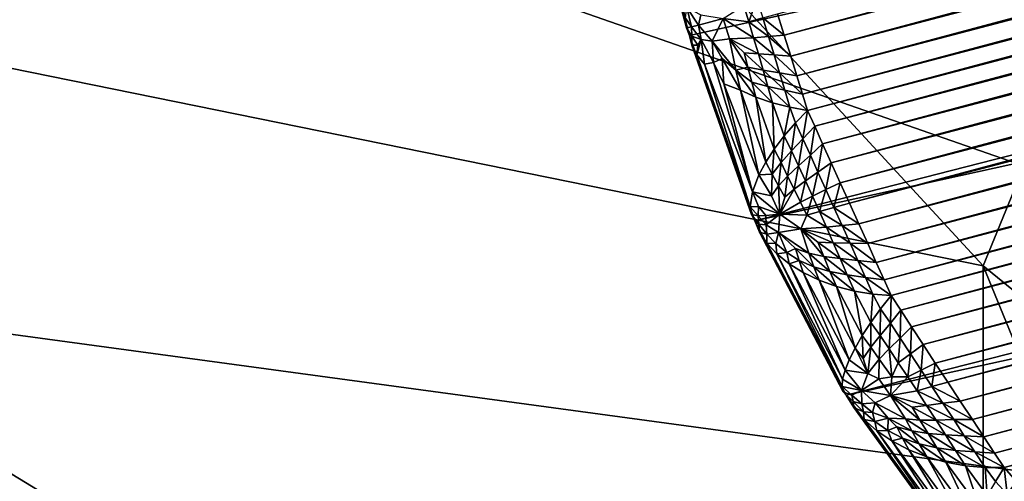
# Model space of a CAD drawing. Extents: x -0.7 to 0.7, y -0.35 to 0.35.
# Tile 9 of 226: x -0.54204 to -0.5344, y -0.24819 to -0.24461. Entities that reach past the tile are written whole.
import ezdxf

# ---------------------------------------------------------------- set-up
doc = ezdxf.new("R2010")
doc.units = 0

msp = doc.modelspace()

# ---------------------------------------------------------------- linework, layer by layer
for points in [[(-0.5498414, -0.2434166, 0.4370353), (-0.5345671, -0.2465239, 0.4369777), (-0.5460228, -0.2340946, 0.4370412)], [(-0.5231115, -0.2496312, 0.4123371), (-0.5498414, -0.2403093, 0.412289), (-0.5422043, -0.2340946, 0.4124137)], [(-0.5345671, -0.2465239, 0.4369777), (-0.5307486, -0.237202, 0.4370081), (-0.5460228, -0.2340946, 0.4370412)], [(-0.5231115, -0.2496312, 0.4123371), (-0.5422043, -0.2340946, 0.4124137), (-0.5154743, -0.2340946, 0.4124402)], [(-0.4918008, -0.2347726, 0.3155), (-0.5383881, -0.2389691, 0.0007774), (-0.5368441, -0.2447362, 0.0007776)], [(-0.4918008, -0.2347726, 0.3155), (-0.5368441, -0.2447362, 0.0007776), (-0.5363392, -0.2461734, 0.0008816)], [(-0.4918008, -0.2347726, 0.3155), (-0.5363392, -0.2461734, 0.0008816), (-0.4912977, -0.2362593, 0.3154823)], [(-0.4912977, -0.2362593, 0.3154823), (-0.5363392, -0.2461734, 0.0008816), (-0.5356296, -0.2475263, 0.0011902)], [(-0.4912977, -0.2362593, 0.3154823), (-0.5356296, -0.2475263, 0.0011902), (-0.4906078, -0.2376679, 0.3154296)], [(-0.5345671, -0.2465239, 0.4369777), (-0.5192928, -0.2589531, 0.4370233), (-0.5307486, -0.237202, 0.4370081)], [(-0.536161, -0.2445679, 0.000015), (-0.5087097, -0.237392, 0.0000212), (-0.5361095, -0.2447338, 0.0000212)], [(-0.5361095, -0.2447338, 0.0000212), (-0.5087097, -0.237392, 0.0000212), (-0.5086703, -0.2375566, 0.0000281)], [(-0.5361095, -0.2447338, 0.0000212), (-0.5086703, -0.2375566, 0.0000281), (-0.5360593, -0.2448955, 0.000028)], [(-0.5360593, -0.2448955, 0.000028), (-0.5086703, -0.2375566, 0.0000281), (-0.5086328, -0.237713, 0.0000355)], [(-0.4906078, -0.2376679, 0.3154296), (-0.5356296, -0.2475263, 0.0011902), (-0.5347115, -0.2487934, 0.0017049)], [(-0.4906078, -0.2376679, 0.3154296), (-0.5347115, -0.2487934, 0.0017049), (-0.489743, -0.2389744, 0.3153427)], [(-0.5360593, -0.2448955, 0.000028), (-0.5086328, -0.237713, 0.0000355), (-0.5360116, -0.2450491, 0.0000355)], [(-0.5360116, -0.2450491, 0.0000355), (-0.5086328, -0.237713, 0.0000355), (-0.5085983, -0.2378573, 0.0000433)], [(-0.5360116, -0.2450491, 0.0000355), (-0.5085983, -0.2378573, 0.0000433), (-0.5359675, -0.2451908, 0.0000433)], [(-0.5359675, -0.2451908, 0.0000433), (-0.5085983, -0.2378573, 0.0000433), (-0.5085675, -0.2379859, 0.0000513)], [(-0.5359675, -0.2451908, 0.0000433), (-0.5085675, -0.2379859, 0.0000513), (-0.5359283, -0.2453172, 0.0000513)], [(-0.5085472, -0.2381172, 0.0000613), (-0.5359283, -0.2453172, 0.0000513), (-0.5085675, -0.2379859, 0.0000513)], [(-0.5085472, -0.2381172, 0.0000613), (-0.5358734, -0.2454392, 0.0000613), (-0.5359283, -0.2453172, 0.0000513)], [(-0.5085245, -0.2382641, 0.0000747), (-0.5358734, -0.2454392, 0.0000613), (-0.5085472, -0.2381172, 0.0000613)], [(-0.5085245, -0.2382641, 0.0000747), (-0.535812, -0.2455757, 0.0000747), (-0.5358734, -0.2454392, 0.0000613)], [(-0.5085001, -0.238423, 0.0000914), (-0.535812, -0.2455757, 0.0000747), (-0.5085245, -0.2382641, 0.0000747)], [(-0.5085001, -0.238423, 0.0000914), (-0.5357455, -0.2457234, 0.0000914), (-0.535812, -0.2455757, 0.0000747)], [(-0.5084745, -0.23859, 0.0001108), (-0.5357455, -0.2457234, 0.0000914), (-0.5085001, -0.238423, 0.0000914)], [(-0.5084745, -0.23859, 0.0001108), (-0.5356755, -0.2458785, 0.0001108), (-0.5357455, -0.2457234, 0.0000914)], [(-0.5084482, -0.238761, 0.0001324), (-0.5356755, -0.2458785, 0.0001108), (-0.5084745, -0.23859, 0.0001108)], [(-0.5084482, -0.238761, 0.0001324), (-0.5356039, -0.2460374, 0.0001324), (-0.5356755, -0.2458785, 0.0001108)], [(-0.508422, -0.2389318, 0.000156), (-0.5356039, -0.2460374, 0.0001324), (-0.5084482, -0.238761, 0.0001324)], [(-0.5383781, -0.2390341, 0.000656), (-0.5368441, -0.2447362, 0.0007776), (-0.5383881, -0.2389691, 0.0007774)], [(-0.508422, -0.2389318, 0.000156), (-0.5355324, -0.246196, 0.000156), (-0.5356039, -0.2460374, 0.0001324)], [(-0.5083965, -0.2390981, 0.0001807), (-0.5355324, -0.246196, 0.000156), (-0.508422, -0.2389318, 0.000156)], [(-0.488718, -0.2401563, 0.3152232), (-0.489743, -0.2389744, 0.3153427), (-0.5347115, -0.2487934, 0.0017049)], [(-0.5383486, -0.2391015, 0.0005374), (-0.5368679, -0.2446749, 0.0006562), (-0.5383781, -0.2390341, 0.000656)], [(-0.5383781, -0.2390341, 0.000656), (-0.5368679, -0.2446749, 0.0006562), (-0.5368441, -0.2447362, 0.0007776)], [(-0.5383486, -0.2391015, 0.0005374), (-0.5368758, -0.2446017, 0.0005376), (-0.5368679, -0.2446749, 0.0006562)], [(-0.5083965, -0.2390981, 0.0001807), (-0.5354626, -0.2463505, 0.0001807), (-0.5355324, -0.246196, 0.000156)], [(-0.5083723, -0.239256, 0.0002059), (-0.5354626, -0.2463505, 0.0001807), (-0.5083965, -0.2390981, 0.0001807)], [(-0.5083723, -0.239256, 0.0002059), (-0.5353964, -0.246497, 0.0002059), (-0.5354626, -0.2463505, 0.0001807)], [(-0.5083501, -0.2394014, 0.0002312), (-0.5353964, -0.246497, 0.0002059), (-0.5083723, -0.239256, 0.0002059)], [(-0.5083501, -0.2394014, 0.0002312), (-0.5353354, -0.246632, 0.0002312), (-0.5353964, -0.246497, 0.0002059)], [(-0.5083303, -0.2395308, 0.0002556), (-0.5353354, -0.246632, 0.0002312), (-0.5083501, -0.2394014, 0.0002312)], [(-0.5083303, -0.2395308, 0.0002556), (-0.5352803, -0.2467533, 0.0002559), (-0.5353354, -0.246632, 0.0002312)], [(-0.5083242, -0.2396646, 0.000283), (-0.5352803, -0.2467533, 0.0002559), (-0.5083303, -0.2395308, 0.0002556)], [(-0.5083242, -0.2396646, 0.000283), (-0.535206, -0.2468676, 0.000283), (-0.5352803, -0.2467533, 0.0002559)], [(-0.5083176, -0.2398127, 0.0003155), (-0.535206, -0.2468676, 0.000283), (-0.5083242, -0.2396646, 0.000283)], [(-0.5083176, -0.2398127, 0.0003155), (-0.5351228, -0.2469951, 0.0003155), (-0.535206, -0.2468676, 0.000283)], [(-0.5083106, -0.2399727, 0.0003528), (-0.5351228, -0.2469951, 0.0003155), (-0.5083176, -0.2398127, 0.0003155)], [(-0.5083106, -0.2399727, 0.0003528), (-0.5350326, -0.2471328, 0.0003528), (-0.5351228, -0.2469951, 0.0003155)], [(-0.5083034, -0.2401405, 0.000394), (-0.5350326, -0.2471328, 0.0003528), (-0.5083106, -0.2399727, 0.0003528)], [(-0.5083034, -0.2401405, 0.000394), (-0.534938, -0.2472772, 0.000394), (-0.5350326, -0.2471328, 0.0003528)], [(-0.5082961, -0.2403122, 0.0004379), (-0.534938, -0.2472772, 0.000394), (-0.5083034, -0.2401405, 0.000394)], [(-0.5347115, -0.2487934, 0.0017049), (-0.5330874, -0.2504321, 0.0023365), (-0.488718, -0.2401563, 0.3152232)], [(-0.5460228, -0.2465239, 0.4123521), (-0.5498414, -0.2403093, 0.412289), (-0.5231115, -0.2496312, 0.4123371)], [(-0.5082961, -0.2403122, 0.0004379), (-0.534841, -0.2474249, 0.0004379), (-0.534938, -0.2472772, 0.000394)], [(-0.5082889, -0.2404833, 0.0004836), (-0.534841, -0.2474249, 0.0004379), (-0.5082961, -0.2403122, 0.0004379)], [(-0.5082889, -0.2404833, 0.0004836), (-0.5347442, -0.247572, 0.0004836), (-0.534841, -0.2474249, 0.0004379)], [(-0.508282, -0.2406499, 0.0005298), (-0.5347442, -0.247572, 0.0004836), (-0.5082889, -0.2404833, 0.0004836)], [(-0.508282, -0.2406499, 0.0005298), (-0.5346499, -0.2477151, 0.0005298), (-0.5347442, -0.247572, 0.0004836)], [(-0.5082756, -0.2408077, 0.0005755), (-0.5346499, -0.2477151, 0.0005298), (-0.508282, -0.2406499, 0.0005298)], [(-0.5082756, -0.2408077, 0.0005755), (-0.5345604, -0.2478506, 0.0005755), (-0.5346499, -0.2477151, 0.0005298)], [(-0.5082698, -0.2409528, 0.0006196), (-0.5345604, -0.2478506, 0.0005755), (-0.5082756, -0.2408077, 0.0005755)], [(-0.5082698, -0.2409528, 0.0006196), (-0.5344779, -0.2479752, 0.0006196), (-0.5345604, -0.2478506, 0.0005755)], [(-0.5082648, -0.2410841, 0.0006615), (-0.5344779, -0.2479752, 0.0006196), (-0.5082698, -0.2409528, 0.0006196)], [(-0.5082648, -0.2410841, 0.0006615), (-0.5344031, -0.2480878, 0.0006615), (-0.5344779, -0.2479752, 0.0006196)], [(-0.5082729, -0.2412156, 0.0007053), (-0.5344031, -0.2480878, 0.0006615), (-0.5082648, -0.2410841, 0.0006615)], [(-0.5082729, -0.2412156, 0.0007053), (-0.5343107, -0.2481924, 0.0007053), (-0.5344031, -0.2480878, 0.0006615)], [(-0.5422043, -0.2496312, 0.436985), (-0.5345671, -0.2527385, 0.4369897), (-0.5498414, -0.2434166, 0.4370353)], [(-0.5345671, -0.2527385, 0.4369897), (-0.5345671, -0.2465239, 0.4369777), (-0.5498414, -0.2434166, 0.4370353)], [(-0.5363216, -0.2444539, 0.0000342), (-0.5363852, -0.2446283, 0.0000621), (-0.5364245, -0.2445039, 0.0000596)], [(-0.5363216, -0.2444539, 0.0000342), (-0.5362766, -0.2445987, 0.0000381), (-0.5363852, -0.2446283, 0.0000621)], [(-0.5368758, -0.2446017, 0.0005376), (-0.5368665, -0.2445174, 0.0004249), (-0.5368288, -0.2446674, 0.0004634)], [(-0.5368288, -0.2446674, 0.0004634), (-0.5368665, -0.2445174, 0.0004249), (-0.5367749, -0.2446552, 0.0003155)], [(-0.5368665, -0.2445174, 0.0004249), (-0.5367563, -0.2445749, 0.0002468), (-0.5367749, -0.2446552, 0.0003155)], [(-0.5364245, -0.2445039, 0.0000596), (-0.5363852, -0.2446283, 0.0000621), (-0.5365829, -0.2446029, 0.000122)], [(-0.5368679, -0.2446749, 0.0006562), (-0.5368758, -0.2446017, 0.0005376), (-0.5368288, -0.2446674, 0.0004634)], [(-0.5367749, -0.2446552, 0.0003155), (-0.5367563, -0.2445749, 0.0002468), (-0.5365829, -0.2446029, 0.000122)], [(-0.5367749, -0.2446552, 0.0003155), (-0.5365829, -0.2446029, 0.000122), (-0.5366682, -0.2447786, 0.0002173)], [(-0.5366682, -0.2447786, 0.0002173), (-0.5365829, -0.2446029, 0.000122), (-0.5365341, -0.2447605, 0.0001231)], [(-0.5363472, -0.2447529, 0.0000682), (-0.5365341, -0.2447605, 0.0001231), (-0.5365829, -0.2446029, 0.000122)], [(-0.5363472, -0.2447529, 0.0000682), (-0.5365829, -0.2446029, 0.000122), (-0.5363852, -0.2446283, 0.0000621)], [(-0.5362318, -0.244743, 0.0000442), (-0.5363852, -0.2446283, 0.0000621), (-0.5362766, -0.2445987, 0.0000381)], [(-0.5362318, -0.244743, 0.0000442), (-0.5363472, -0.2447529, 0.0000682), (-0.5363852, -0.2446283, 0.0000621)], [(-0.5361095, -0.2447338, 0.0000212), (-0.5362766, -0.2445987, 0.0000381), (-0.536161, -0.2445679, 0.000015)], [(-0.5361095, -0.2447338, 0.0000212), (-0.5362318, -0.244743, 0.0000442), (-0.5362766, -0.2445987, 0.0000381)], [(-0.5368679, -0.2446749, 0.0006562), (-0.5368288, -0.2446674, 0.0004634), (-0.5368264, -0.2447412, 0.0005618)], [(-0.5368441, -0.2447362, 0.0007776), (-0.5368679, -0.2446749, 0.0006562), (-0.5368264, -0.2447412, 0.0005618)], [(-0.5368288, -0.2446674, 0.0004634), (-0.5367749, -0.2446552, 0.0003155), (-0.5367539, -0.2447664, 0.0003563)], [(-0.5368264, -0.2447412, 0.0005618), (-0.5368288, -0.2446674, 0.0004634), (-0.5367539, -0.2447664, 0.0003563)], [(-0.5367539, -0.2447664, 0.0003563), (-0.5367749, -0.2446552, 0.0003155), (-0.5366682, -0.2447786, 0.0002173)], [(-0.5368441, -0.2447362, 0.0007776), (-0.5368264, -0.2447412, 0.0005618), (-0.5368258, -0.24481, 0.000661)], [(-0.5363392, -0.2461734, 0.0008816), (-0.5368441, -0.2447362, 0.0007776), (-0.5368258, -0.24481, 0.000661)], [(-0.5368258, -0.24481, 0.000661), (-0.5368264, -0.2447412, 0.0005618), (-0.5367809, -0.2448098, 0.0004697)], [(-0.5368264, -0.2447412, 0.0005618), (-0.5367539, -0.2447664, 0.0003563), (-0.5367809, -0.2448098, 0.0004697)], [(-0.5367877, -0.2448849, 0.0005476), (-0.5367809, -0.2448098, 0.0004697), (-0.5367539, -0.2447664, 0.0003563)], [(-0.5367877, -0.2448849, 0.0005476), (-0.5367539, -0.2447664, 0.0003563), (-0.5367292, -0.2449591, 0.0004405)], [(-0.5367292, -0.2449591, 0.0004405), (-0.5367539, -0.2447664, 0.0003563), (-0.5366578, -0.2449444, 0.0003002)], [(-0.5367539, -0.2447664, 0.0003563), (-0.5366682, -0.2447786, 0.0002173), (-0.5366578, -0.2449444, 0.0003002)], [(-0.5364867, -0.2450032, 0.0001592), (-0.5366682, -0.2447786, 0.0002173), (-0.5365341, -0.2447605, 0.0001231)], [(-0.5366578, -0.2449444, 0.0003002), (-0.5366682, -0.2447786, 0.0002173), (-0.5365911, -0.2449127, 0.0001999)], [(-0.5364867, -0.2450032, 0.0001592), (-0.5365911, -0.2449127, 0.0001999), (-0.5366682, -0.2447786, 0.0002173)], [(-0.5363101, -0.2448778, 0.0000752), (-0.5365341, -0.2447605, 0.0001231), (-0.5363472, -0.2447529, 0.0000682)], [(-0.5363922, -0.2449809, 0.0001119), (-0.5364867, -0.2450032, 0.0001592), (-0.5365341, -0.2447605, 0.0001231)], [(-0.5363922, -0.2449809, 0.0001119), (-0.5365341, -0.2447605, 0.0001231), (-0.5364211, -0.2448689, 0.0001034)], [(-0.5363101, -0.2448778, 0.0000752), (-0.5364211, -0.2448689, 0.0001034), (-0.5365341, -0.2447605, 0.0001231)], [(-0.5361879, -0.2448852, 0.0000508), (-0.5363472, -0.2447529, 0.0000682), (-0.5362318, -0.244743, 0.0000442)], [(-0.5361879, -0.2448852, 0.0000508), (-0.5363101, -0.2448778, 0.0000752), (-0.5363472, -0.2447529, 0.0000682)], [(-0.5360593, -0.2448955, 0.000028), (-0.5362318, -0.244743, 0.0000442), (-0.5361095, -0.2447338, 0.0000212)], [(-0.5360593, -0.2448955, 0.000028), (-0.5361879, -0.2448852, 0.0000508), (-0.5362318, -0.244743, 0.0000442)], [(-0.5368258, -0.24481, 0.000661), (-0.5367809, -0.2448098, 0.0004697), (-0.5367877, -0.2448849, 0.0005476)], [(-0.5363392, -0.2461734, 0.0008816), (-0.5368258, -0.24481, 0.000661), (-0.5363638, -0.2461252, 0.0007558)], [(-0.5363638, -0.2461252, 0.0007558), (-0.5368258, -0.24481, 0.000661), (-0.5367877, -0.2448849, 0.0005476)], [(-0.5363638, -0.2461252, 0.0007558), (-0.5367877, -0.2448849, 0.0005476), (-0.5363734, -0.2460642, 0.0006324)], [(-0.5363734, -0.2460642, 0.0006324), (-0.5367877, -0.2448849, 0.0005476), (-0.5367292, -0.2449591, 0.0004405)], [(-0.5366578, -0.2449444, 0.0003002), (-0.5365911, -0.2449127, 0.0001999), (-0.536579, -0.2451104, 0.0002872)], [(-0.5364493, -0.245159, 0.0001819), (-0.536579, -0.2451104, 0.0002872), (-0.5365911, -0.2449127, 0.0001999)], [(-0.5364493, -0.245159, 0.0001819), (-0.5365911, -0.2449127, 0.0001999), (-0.5364867, -0.2450032, 0.0001592)], [(-0.5362735, -0.2450032, 0.0000808), (-0.5363922, -0.2449809, 0.0001119), (-0.5364211, -0.2448689, 0.0001034)], [(-0.5362735, -0.2450032, 0.0000808), (-0.5364211, -0.2448689, 0.0001034), (-0.5363101, -0.2448778, 0.0000752)], [(-0.5361456, -0.245024, 0.0000566), (-0.5362735, -0.2450032, 0.0000808), (-0.5363101, -0.2448778, 0.0000752)], [(-0.5361456, -0.245024, 0.0000566), (-0.5363101, -0.2448778, 0.0000752), (-0.5361879, -0.2448852, 0.0000508)], [(-0.5360116, -0.2450491, 0.0000355), (-0.5361456, -0.245024, 0.0000566), (-0.5361879, -0.2448852, 0.0000508)], [(-0.5360116, -0.2450491, 0.0000355), (-0.5361879, -0.2448852, 0.0000508), (-0.5360593, -0.2448955, 0.000028)], [(-0.5363552, -0.2459492, 0.0004597), (-0.5367292, -0.2449591, 0.0004405), (-0.5366578, -0.2449444, 0.0003002)], [(-0.5363734, -0.2460642, 0.0006324), (-0.5367292, -0.2449591, 0.0004405), (-0.5363552, -0.2459492, 0.0004597)], [(-0.5363552, -0.2459492, 0.0004597), (-0.5366578, -0.2449444, 0.0003002), (-0.536579, -0.2451104, 0.0002872)], [(-0.5363613, -0.2450966, 0.000118), (-0.5364867, -0.2450032, 0.0001592), (-0.5363922, -0.2449809, 0.0001119)], [(-0.5363292, -0.2452128, 0.0001233), (-0.5364493, -0.245159, 0.0001819), (-0.5364867, -0.2450032, 0.0001592)], [(-0.5363292, -0.2452128, 0.0001233), (-0.5364867, -0.2450032, 0.0001592), (-0.5363613, -0.2450966, 0.000118)], [(-0.5362368, -0.2451304, 0.0000825), (-0.5363613, -0.2450966, 0.000118), (-0.5363922, -0.2449809, 0.0001119)], [(-0.5362368, -0.2451304, 0.0000825), (-0.5363922, -0.2449809, 0.0001119), (-0.5362735, -0.2450032, 0.0000808)], [(-0.5361048, -0.2451596, 0.0000591), (-0.5362368, -0.2451304, 0.0000825), (-0.5362735, -0.2450032, 0.0000808)], [(-0.5361048, -0.2451596, 0.0000591), (-0.5362735, -0.2450032, 0.0000808), (-0.5361456, -0.245024, 0.0000566)], [(-0.5359675, -0.2451908, 0.0000433), (-0.5361048, -0.2451596, 0.0000591), (-0.5361456, -0.245024, 0.0000566)], [(-0.5359675, -0.2451908, 0.0000433), (-0.5361456, -0.245024, 0.0000566), (-0.5360116, -0.2450491, 0.0000355)], [(-0.5363552, -0.2459492, 0.0004597), (-0.536579, -0.2451104, 0.0002872), (-0.5363063, -0.2458161, 0.0003058)], [(-0.5363063, -0.2458161, 0.0003058), (-0.536579, -0.2451104, 0.0002872), (-0.5364493, -0.245159, 0.0001819)], [(-0.5363063, -0.2458161, 0.0003058), (-0.5364493, -0.245159, 0.0001819), (-0.5362529, -0.2457182, 0.0002215)], [(-0.5362529, -0.2457182, 0.0002215), (-0.5364493, -0.245159, 0.0001819), (-0.5363292, -0.2452128, 0.0001233)], [(-0.5362, -0.2452577, 0.0000816), (-0.5363292, -0.2452128, 0.0001233), (-0.5363613, -0.2450966, 0.000118)], [(-0.5362, -0.2452577, 0.0000816), (-0.5363613, -0.2450966, 0.000118), (-0.5362368, -0.2451304, 0.0000825)], [(-0.5360653, -0.2452925, 0.0000579), (-0.5362, -0.2452577, 0.0000816), (-0.5362368, -0.2451304, 0.0000825)], [(-0.5360653, -0.2452925, 0.0000579), (-0.5362368, -0.2451304, 0.0000825), (-0.5361048, -0.2451596, 0.0000591)], [(-0.5359283, -0.2453172, 0.0000513), (-0.5360653, -0.2452925, 0.0000579), (-0.5361048, -0.2451596, 0.0000591)], [(-0.5359283, -0.2453172, 0.0000513), (-0.5361048, -0.2451596, 0.0000591), (-0.5359675, -0.2451908, 0.0000433)], [(-0.5362529, -0.2457182, 0.0002215), (-0.5363292, -0.2452128, 0.0001233), (-0.5361873, -0.2456171, 0.0001518)], [(-0.5361873, -0.2456171, 0.0001518), (-0.5363292, -0.2452128, 0.0001233), (-0.5362, -0.2452577, 0.0000816)], [(-0.5361873, -0.2456171, 0.0001518), (-0.5362, -0.2452577, 0.0000816), (-0.5361098, -0.2455149, 0.0000997)], [(-0.5361098, -0.2455149, 0.0000997), (-0.5362, -0.2452577, 0.0000816), (-0.5360653, -0.2452925, 0.0000579)], [(-0.5361098, -0.2455149, 0.0000997), (-0.5360653, -0.2452925, 0.0000579), (-0.5360226, -0.2454142, 0.0000664)], [(-0.5360226, -0.2454142, 0.0000664), (-0.5360653, -0.2452925, 0.0000579), (-0.5359283, -0.2453172, 0.0000513)], [(-0.5359283, -0.2453172, 0.0000513), (-0.5359645, -0.2455364, 0.0000899), (-0.5360226, -0.2454142, 0.0000664)], [(-0.5359283, -0.2453172, 0.0000513), (-0.5358734, -0.2454392, 0.0000613), (-0.5359645, -0.2455364, 0.0000899)], [(-0.5360226, -0.2454142, 0.0000664), (-0.5360528, -0.2456304, 0.0001243), (-0.5361098, -0.2455149, 0.0000997)], [(-0.5360226, -0.2454142, 0.0000664), (-0.5359645, -0.2455364, 0.0000899), (-0.5360528, -0.2456304, 0.0001243)], [(-0.5358734, -0.2454392, 0.0000613), (-0.5359073, -0.2456627, 0.0001059), (-0.5359645, -0.2455364, 0.0000899)], [(-0.5358734, -0.2454392, 0.0000613), (-0.535812, -0.2455757, 0.0000747), (-0.5359073, -0.2456627, 0.0001059)], [(-0.5361098, -0.2455149, 0.0000997), (-0.5361338, -0.2457218, 0.0001688), (-0.5361873, -0.2456171, 0.0001518)], [(-0.5361098, -0.2455149, 0.0000997), (-0.5360528, -0.2456304, 0.0001243), (-0.5361338, -0.2457218, 0.0001688)], [(-0.5359645, -0.2455364, 0.0000899), (-0.5359992, -0.2457467, 0.0001395), (-0.5360528, -0.2456304, 0.0001243)], [(-0.5359645, -0.2455364, 0.0000899), (-0.5359073, -0.2456627, 0.0001059), (-0.5359992, -0.2457467, 0.0001395)], [(-0.5361873, -0.2456171, 0.0001518), (-0.536203, -0.2458112, 0.0002252), (-0.5362529, -0.2457182, 0.0002215)], [(-0.5361873, -0.2456171, 0.0001518), (-0.5361338, -0.2457218, 0.0001688), (-0.536203, -0.2458112, 0.0002252)], [(-0.535812, -0.2455757, 0.0000747), (-0.5358483, -0.2457946, 0.0001203), (-0.5359073, -0.2456627, 0.0001059)], [(-0.535812, -0.2455757, 0.0000747), (-0.5357455, -0.2457234, 0.0000914), (-0.5358483, -0.2457946, 0.0001203)], [(-0.5360528, -0.2456304, 0.0001243), (-0.5360836, -0.2458262, 0.0001782), (-0.5361338, -0.2457218, 0.0001688)], [(-0.5360528, -0.2456304, 0.0001243), (-0.5359992, -0.2457467, 0.0001395), (-0.5360836, -0.2458262, 0.0001782)], [(-0.5359073, -0.2456627, 0.0001059), (-0.5359461, -0.2458636, 0.0001509), (-0.5359992, -0.2457467, 0.0001395)], [(-0.5359073, -0.2456627, 0.0001059), (-0.5358483, -0.2457946, 0.0001203), (-0.5359461, -0.2458636, 0.0001509)], [(-0.5362529, -0.2457182, 0.0002215), (-0.536203, -0.2458112, 0.0002252), (-0.5363063, -0.2458161, 0.0003058)], [(-0.5361338, -0.2457218, 0.0001688), (-0.5361544, -0.245903, 0.0002248), (-0.536203, -0.2458112, 0.0002252)], [(-0.5361338, -0.2457218, 0.0001688), (-0.5360836, -0.2458262, 0.0001782), (-0.5361544, -0.245903, 0.0002248)], [(-0.5359992, -0.2457467, 0.0001395), (-0.5360335, -0.2459282, 0.0001847), (-0.5360836, -0.2458262, 0.0001782)], [(-0.5359992, -0.2457467, 0.0001395), (-0.5359461, -0.2458636, 0.0001509), (-0.5360335, -0.2459282, 0.0001847)], [(-0.5357455, -0.2457234, 0.0000914), (-0.5357868, -0.2459313, 0.0001365), (-0.5358483, -0.2457946, 0.0001203)], [(-0.5357455, -0.2457234, 0.0000914), (-0.5356755, -0.2458785, 0.0001108), (-0.5357868, -0.2459313, 0.0001365)], [(-0.5363552, -0.2459492, 0.0004597), (-0.5363063, -0.2458161, 0.0003058), (-0.5362085, -0.245979, 0.0002801)], [(-0.536203, -0.2458112, 0.0002252), (-0.5362085, -0.245979, 0.0002801), (-0.5363063, -0.2458161, 0.0003058)], [(-0.536203, -0.2458112, 0.0002252), (-0.5361544, -0.245903, 0.0002248), (-0.5362085, -0.245979, 0.0002801)], [(-0.5360836, -0.2458262, 0.0001782), (-0.5361047, -0.2459901, 0.0002234), (-0.5361544, -0.245903, 0.0002248)], [(-0.5360836, -0.2458262, 0.0001782), (-0.5360335, -0.2459282, 0.0001847), (-0.5361047, -0.2459901, 0.0002234)], [(-0.5358483, -0.2457946, 0.0001203), (-0.5358915, -0.2459822, 0.0001633), (-0.5359461, -0.2458636, 0.0001509)], [(-0.5358483, -0.2457946, 0.0001203), (-0.5357868, -0.2459313, 0.0001365), (-0.5358915, -0.2459822, 0.0001633)], [(-0.5361544, -0.245903, 0.0002248), (-0.5361431, -0.246121, 0.0002897), (-0.5362085, -0.245979, 0.0002801)], [(-0.5361544, -0.245903, 0.0002248), (-0.5361047, -0.2459901, 0.0002234), (-0.5361431, -0.246121, 0.0002897)], [(-0.5360335, -0.2459282, 0.0001847), (-0.535983, -0.2460288, 0.0001924), (-0.5361431, -0.246121, 0.0002897)], [(-0.5360335, -0.2459282, 0.0001847), (-0.5361431, -0.246121, 0.0002897), (-0.5361047, -0.2459901, 0.0002234)], [(-0.5359461, -0.2458636, 0.0001509), (-0.535983, -0.2460288, 0.0001924), (-0.5360335, -0.2459282, 0.0001847)], [(-0.5359461, -0.2458636, 0.0001509), (-0.5358915, -0.2459822, 0.0001633), (-0.535983, -0.2460288, 0.0001924)], [(-0.5356755, -0.2458785, 0.0001108), (-0.5357242, -0.2460703, 0.0001549), (-0.5357868, -0.2459313, 0.0001365)], [(-0.5356755, -0.2458785, 0.0001108), (-0.5356039, -0.2460374, 0.0001324), (-0.5357242, -0.2460703, 0.0001549)], [(-0.5363734, -0.2460642, 0.0006324), (-0.5363552, -0.2459492, 0.0004597), (-0.5363101, -0.2460618, 0.0004676)], [(-0.5363101, -0.2460618, 0.0004676), (-0.5363552, -0.2459492, 0.0004597), (-0.5361431, -0.246121, 0.0002897)], [(-0.5363552, -0.2459492, 0.0004597), (-0.5362085, -0.245979, 0.0002801), (-0.5361431, -0.246121, 0.0002897)], [(-0.5358915, -0.2459822, 0.0001633), (-0.5359346, -0.2461298, 0.0002039), (-0.535983, -0.2460288, 0.0001924)], [(-0.5358915, -0.2459822, 0.0001633), (-0.5358369, -0.2461019, 0.0001784), (-0.5359346, -0.2461298, 0.0002039)], [(-0.5357868, -0.2459313, 0.0001365), (-0.5358369, -0.2461019, 0.0001784), (-0.5358915, -0.2459822, 0.0001633)], [(-0.5357868, -0.2459313, 0.0001365), (-0.5357242, -0.2460703, 0.0001549), (-0.5358369, -0.2461019, 0.0001784)], [(-0.5363734, -0.2460642, 0.0006324), (-0.5363101, -0.2460618, 0.0004676), (-0.5363129, -0.2461343, 0.0005676)], [(-0.5363638, -0.2461252, 0.0007558), (-0.5363734, -0.2460642, 0.0006324), (-0.5363129, -0.2461343, 0.0005676)], [(-0.5363129, -0.2461343, 0.0005676), (-0.5363101, -0.2460618, 0.0004676), (-0.5362515, -0.2461311, 0.0004223)], [(-0.5363101, -0.2460618, 0.0004676), (-0.5361431, -0.246121, 0.0002897), (-0.5362515, -0.2461311, 0.0004223)], [(-0.535983, -0.2460288, 0.0001924), (-0.5359346, -0.2461298, 0.0002039), (-0.5361431, -0.246121, 0.0002897)], [(-0.5356615, -0.246209, 0.0001765), (-0.5358369, -0.2461019, 0.0001784), (-0.5357242, -0.2460703, 0.0001549)], [(-0.5355324, -0.246196, 0.000156), (-0.5357242, -0.2460703, 0.0001549), (-0.5356039, -0.2460374, 0.0001324)], [(-0.5355324, -0.246196, 0.000156), (-0.5356615, -0.246209, 0.0001765), (-0.5357242, -0.2460703, 0.0001549)], [(-0.5363392, -0.2461734, 0.0008816), (-0.5363638, -0.2461252, 0.0007558), (-0.5363064, -0.2461998, 0.000672)], [(-0.5363638, -0.2461252, 0.0007558), (-0.5363129, -0.2461343, 0.0005676), (-0.5363064, -0.2461998, 0.000672)], [(-0.5363129, -0.2461343, 0.0005676), (-0.5362515, -0.2461311, 0.0004223), (-0.5362507, -0.2462044, 0.0005046)], [(-0.5363064, -0.2461998, 0.000672), (-0.5363129, -0.2461343, 0.0005676), (-0.5362507, -0.2462044, 0.0005046)], [(-0.5362507, -0.2462044, 0.0005046), (-0.5362515, -0.2461311, 0.0004223), (-0.5361431, -0.246121, 0.0002897)], [(-0.5362507, -0.2462044, 0.0005046), (-0.5361431, -0.246121, 0.0002897), (-0.5361532, -0.2462643, 0.0003926)], [(-0.535981, -0.2462356, 0.0002481), (-0.5361532, -0.2462643, 0.0003926), (-0.5361431, -0.246121, 0.0002897)], [(-0.535981, -0.2462356, 0.0002481), (-0.5361431, -0.246121, 0.0002897), (-0.5359346, -0.2461298, 0.0002039)], [(-0.5357831, -0.2462225, 0.000198), (-0.535981, -0.2462356, 0.0002481), (-0.5359346, -0.2461298, 0.0002039)], [(-0.5357831, -0.2462225, 0.000198), (-0.5359346, -0.2461298, 0.0002039), (-0.5358369, -0.2461019, 0.0001784)], [(-0.5356615, -0.246209, 0.0001765), (-0.5357831, -0.2462225, 0.000198), (-0.5358369, -0.2461019, 0.0001784)], [(-0.5363392, -0.2461734, 0.0008816), (-0.5363064, -0.2461998, 0.000672), (-0.536302, -0.2462613, 0.0007768)], [(-0.5356296, -0.2475263, 0.0011902), (-0.5363392, -0.2461734, 0.0008816), (-0.536302, -0.2462613, 0.0007768)], [(-0.536302, -0.2462613, 0.0007768), (-0.5363064, -0.2461998, 0.000672), (-0.5362449, -0.2462757, 0.0005904)], [(-0.5363064, -0.2461998, 0.000672), (-0.5362507, -0.2462044, 0.0005046), (-0.5362449, -0.2462757, 0.0005904)], [(-0.5362449, -0.2462757, 0.0005904), (-0.5362507, -0.2462044, 0.0005046), (-0.5361532, -0.2462643, 0.0003926)], [(-0.5357296, -0.246344, 0.0002196), (-0.535981, -0.2462356, 0.0002481), (-0.5357831, -0.2462225, 0.000198)], [(-0.5355996, -0.2463461, 0.0001992), (-0.5357831, -0.2462225, 0.000198), (-0.5356615, -0.246209, 0.0001765)], [(-0.5355996, -0.2463461, 0.0001992), (-0.5357296, -0.246344, 0.0002196), (-0.5357831, -0.2462225, 0.000198)], [(-0.5354626, -0.2463505, 0.0001807), (-0.5356615, -0.246209, 0.0001765), (-0.5355324, -0.246196, 0.000156)], [(-0.5354626, -0.2463505, 0.0001807), (-0.5355996, -0.2463461, 0.0001992), (-0.5356615, -0.246209, 0.0001765)], [(-0.536302, -0.2462613, 0.0007768), (-0.5362449, -0.2462757, 0.0005904), (-0.5362449, -0.2463475, 0.0006755)], [(-0.5356296, -0.2475263, 0.0011902), (-0.536302, -0.2462613, 0.0007768), (-0.535652, -0.2474993, 0.0010583)], [(-0.535652, -0.2474993, 0.0010583), (-0.536302, -0.2462613, 0.0007768), (-0.5362449, -0.2463475, 0.0006755)], [(-0.5362449, -0.2462757, 0.0005904), (-0.5361532, -0.2462643, 0.0003926), (-0.536174, -0.2463503, 0.0005132)], [(-0.5362449, -0.2463475, 0.0006755), (-0.5362449, -0.2462757, 0.0005904), (-0.536174, -0.2463503, 0.0005132)], [(-0.536174, -0.2463503, 0.0005132), (-0.5361532, -0.2462643, 0.0003926), (-0.5360905, -0.2464196, 0.0004421)], [(-0.5359193, -0.2464252, 0.0002993), (-0.5361532, -0.2462643, 0.0003926), (-0.535981, -0.2462356, 0.0002481)], [(-0.5359193, -0.2464252, 0.0002993), (-0.5360227, -0.2463886, 0.0003403), (-0.5361532, -0.2462643, 0.0003926)], [(-0.5360905, -0.2464196, 0.0004421), (-0.5361532, -0.2462643, 0.0003926), (-0.5360227, -0.2463886, 0.0003403)], [(-0.5358033, -0.2464505, 0.0002658), (-0.5359193, -0.2464252, 0.0002993), (-0.535981, -0.2462356, 0.0002481)], [(-0.5358033, -0.2464505, 0.0002658), (-0.535981, -0.2462356, 0.0002481), (-0.5358481, -0.2463395, 0.0002436)], [(-0.5357296, -0.246344, 0.0002196), (-0.5358481, -0.2463395, 0.0002436), (-0.535981, -0.2462356, 0.0002481)], [(-0.5362449, -0.2463475, 0.0006755), (-0.536174, -0.2463503, 0.0005132), (-0.5361678, -0.2464299, 0.0005806)], [(-0.535652, -0.2474993, 0.0010583), (-0.5362449, -0.2463475, 0.0006755), (-0.5356615, -0.2474578, 0.0009272)], [(-0.5356615, -0.2474578, 0.0009272), (-0.5362449, -0.2463475, 0.0006755), (-0.5361678, -0.2464299, 0.0005806)], [(-0.5361678, -0.2464299, 0.0005806), (-0.536174, -0.2463503, 0.0005132), (-0.5360905, -0.2464196, 0.0004421)], [(-0.5356759, -0.2464669, 0.0002405), (-0.5358033, -0.2464505, 0.0002658), (-0.5358481, -0.2463395, 0.0002436)], [(-0.5356759, -0.2464669, 0.0002405), (-0.5358481, -0.2463395, 0.0002436), (-0.5357296, -0.246344, 0.0002196)], [(-0.5355394, -0.2464802, 0.0002216), (-0.5356759, -0.2464669, 0.0002405), (-0.5357296, -0.246344, 0.0002196)], [(-0.5355394, -0.2464802, 0.0002216), (-0.5357296, -0.246344, 0.0002196), (-0.5355996, -0.2463461, 0.0001992)], [(-0.5353964, -0.246497, 0.0002059), (-0.5355394, -0.2464802, 0.0002216), (-0.5355996, -0.2463461, 0.0001992)], [(-0.5353964, -0.246497, 0.0002059), (-0.5355996, -0.2463461, 0.0001992), (-0.5354626, -0.2463505, 0.0001807)], [(-0.5361678, -0.2464299, 0.0005806), (-0.5360905, -0.2464196, 0.0004421), (-0.5360726, -0.2465062, 0.0004945)], [(-0.5356615, -0.2474578, 0.0009272), (-0.5361678, -0.2464299, 0.0005806), (-0.5356568, -0.2474016, 0.0008001)], [(-0.5356568, -0.2474016, 0.0008001), (-0.5361678, -0.2464299, 0.0005806), (-0.5360726, -0.2465062, 0.0004945)], [(-0.5360905, -0.2464196, 0.0004421), (-0.5360227, -0.2463886, 0.0003403), (-0.5359939, -0.2464813, 0.0003788)], [(-0.5360726, -0.2465062, 0.0004945), (-0.5360905, -0.2464196, 0.0004421), (-0.5359939, -0.2464813, 0.0003788)], [(-0.5358803, -0.2465292, 0.0003273), (-0.5359939, -0.2464813, 0.0003788), (-0.5360227, -0.2463886, 0.0003403)], [(-0.5358803, -0.2465292, 0.0003273), (-0.5360227, -0.2463886, 0.0003403), (-0.5359193, -0.2464252, 0.0002993)], [(-0.5357553, -0.2465662, 0.0002867), (-0.5358803, -0.2465292, 0.0003273), (-0.5359193, -0.2464252, 0.0002993)], [(-0.5357553, -0.2465662, 0.0002867), (-0.5359193, -0.2464252, 0.0002993), (-0.5358033, -0.2464505, 0.0002658)], [(-0.5356212, -0.2465926, 0.0002583), (-0.5357553, -0.2465662, 0.0002867), (-0.5358033, -0.2464505, 0.0002658)], [(-0.5356212, -0.2465926, 0.0002583), (-0.5358033, -0.2464505, 0.0002658), (-0.5356759, -0.2464669, 0.0002405)], [(-0.5345671, -0.2527385, 0.4122725), (-0.5460228, -0.2465239, 0.4123521), (-0.5231115, -0.2496312, 0.4123371)], [(-0.5383857, -0.2527385, 0.4124894), (-0.5460228, -0.2465239, 0.4123521), (-0.5345671, -0.2527385, 0.4122725)], [(-0.5460228, -0.2465239, 0.4123521), (-0.5383857, -0.2527385, 0.4124894), (-0.5460228, -0.2496312, 0.4129443)], [(-0.5360726, -0.2465062, 0.0004945), (-0.5359939, -0.2464813, 0.0003788), (-0.5359626, -0.2465754, 0.0004185)], [(-0.5356568, -0.2474016, 0.0008001), (-0.5360726, -0.2465062, 0.0004945), (-0.5356378, -0.247332, 0.0006805)], [(-0.5356378, -0.247332, 0.0006805), (-0.5360726, -0.2465062, 0.0004945), (-0.5359626, -0.2465754, 0.0004185)], [(-0.5358386, -0.2466342, 0.0003562), (-0.5359626, -0.2465754, 0.0004185), (-0.5359939, -0.2464813, 0.0003788)], [(-0.5358386, -0.2466342, 0.0003562), (-0.5359939, -0.2464813, 0.0003788), (-0.5358803, -0.2465292, 0.0003273)], [(-0.5357056, -0.2466827, 0.0003072), (-0.5358386, -0.2466342, 0.0003562), (-0.5358803, -0.2465292, 0.0003273)], [(-0.5357056, -0.2466827, 0.0003072), (-0.5358803, -0.2465292, 0.0003273), (-0.5357553, -0.2465662, 0.0002867)], [(-0.5354807, -0.246612, 0.0002411), (-0.5356212, -0.2465926, 0.0002583), (-0.5356759, -0.2464669, 0.0002405)], [(-0.5354807, -0.246612, 0.0002411), (-0.5356759, -0.2464669, 0.0002405), (-0.5355394, -0.2464802, 0.0002216)], [(-0.5353354, -0.246632, 0.0002312), (-0.5354807, -0.246612, 0.0002411), (-0.5355394, -0.2464802, 0.0002216)], [(-0.5353354, -0.246632, 0.0002312), (-0.5355394, -0.2464802, 0.0002216), (-0.5353964, -0.246497, 0.0002059)], [(-0.5307486, -0.2558458, 0.4370013), (-0.5192928, -0.2589531, 0.4370233), (-0.5345671, -0.2465239, 0.4369777)], [(-0.5345671, -0.2527385, 0.4369897), (-0.5307486, -0.2558458, 0.4370013), (-0.5345671, -0.2465239, 0.4369777)], [(-0.5356378, -0.247332, 0.0006805), (-0.5359626, -0.2465754, 0.0004185), (-0.5356061, -0.2472518, 0.0005702)], [(-0.5356061, -0.2472518, 0.0005702), (-0.5359626, -0.2465754, 0.0004185), (-0.5358386, -0.2466342, 0.0003562)], [(-0.5355659, -0.2467189, 0.0002739), (-0.5357056, -0.2466827, 0.0003072), (-0.5357553, -0.2465662, 0.0002867)], [(-0.5355659, -0.2467189, 0.0002739), (-0.5357553, -0.2465662, 0.0002867), (-0.5356212, -0.2465926, 0.0002583)], [(-0.5354232, -0.2467419, 0.000257), (-0.5355659, -0.2467189, 0.0002739), (-0.5356212, -0.2465926, 0.0002583)], [(-0.5354232, -0.2467419, 0.000257), (-0.5356212, -0.2465926, 0.0002583), (-0.5354807, -0.246612, 0.0002411)], [(-0.5352803, -0.2467533, 0.0002559), (-0.5354232, -0.2467419, 0.000257), (-0.5354807, -0.246612, 0.0002411)], [(-0.5352803, -0.2467533, 0.0002559), (-0.5354807, -0.246612, 0.0002411), (-0.5353354, -0.246632, 0.0002312)], [(-0.5356061, -0.2472518, 0.0005702), (-0.5358386, -0.2466342, 0.0003562), (-0.5355606, -0.2471612, 0.000474)], [(-0.5355606, -0.2471612, 0.000474), (-0.5358386, -0.2466342, 0.0003562), (-0.5357056, -0.2466827, 0.0003072)], [(-0.5355606, -0.2471612, 0.000474), (-0.5357056, -0.2466827, 0.0003072), (-0.5355042, -0.247064, 0.0003922)], [(-0.5355042, -0.247064, 0.0003922), (-0.5357056, -0.2466827, 0.0003072), (-0.5355659, -0.2467189, 0.0002739)], [(-0.5355042, -0.247064, 0.0003922), (-0.5355659, -0.2467189, 0.0002739), (-0.5354375, -0.2469618, 0.0003277)], [(-0.5354375, -0.2469618, 0.0003277), (-0.5355659, -0.2467189, 0.0002739), (-0.5354232, -0.2467419, 0.000257)], [(-0.5354375, -0.2469618, 0.0003277), (-0.5354232, -0.2467419, 0.000257), (-0.5353621, -0.2468574, 0.0002825)], [(-0.5353621, -0.2468574, 0.0002825), (-0.5354232, -0.2467419, 0.000257), (-0.5352803, -0.2467533, 0.0002559)], [(-0.5352803, -0.2467533, 0.0002559), (-0.5352865, -0.2469676, 0.0003226), (-0.5353621, -0.2468574, 0.0002825)], [(-0.5352803, -0.2467533, 0.0002559), (-0.535206, -0.2468676, 0.000283), (-0.5352865, -0.2469676, 0.0003226)], [(-0.5353621, -0.2468574, 0.0002825), (-0.5353651, -0.2470636, 0.0003677), (-0.5354375, -0.2469618, 0.0003277)], [(-0.5353621, -0.2468574, 0.0002825), (-0.5352865, -0.2469676, 0.0003226), (-0.5353651, -0.2470636, 0.0003677)], [(-0.535206, -0.2468676, 0.000283), (-0.5352103, -0.2470833, 0.000356), (-0.5352865, -0.2469676, 0.0003226)], [(-0.535206, -0.2468676, 0.000283), (-0.5351228, -0.2469951, 0.0003155), (-0.5352103, -0.2470833, 0.000356)], [(-0.5354375, -0.2469618, 0.0003277), (-0.5354373, -0.2471548, 0.0004227), (-0.5355042, -0.247064, 0.0003922)], [(-0.5354375, -0.2469618, 0.0003277), (-0.5353651, -0.2470636, 0.0003677), (-0.5354373, -0.2471548, 0.0004227)], [(-0.5352865, -0.2469676, 0.0003226), (-0.5352951, -0.247168, 0.0003985), (-0.5353651, -0.2470636, 0.0003677)], [(-0.5352865, -0.2469676, 0.0003226), (-0.5352103, -0.2470833, 0.000356), (-0.5352951, -0.247168, 0.0003985)], [(-0.5351228, -0.2469951, 0.0003155), (-0.5351311, -0.2472048, 0.0003885), (-0.5352103, -0.2470833, 0.000356)], [(-0.5351228, -0.2469951, 0.0003155), (-0.5350326, -0.2471328, 0.0003528), (-0.5351311, -0.2472048, 0.0003885)], [(-0.5355042, -0.247064, 0.0003922), (-0.5354987, -0.2472417, 0.0004896), (-0.5355606, -0.2471612, 0.000474)], [(-0.5355042, -0.247064, 0.0003922), (-0.5354373, -0.2471548, 0.0004227), (-0.5354987, -0.2472417, 0.0004896)], [(-0.5353651, -0.2470636, 0.0003677), (-0.5353729, -0.2472474, 0.0004458), (-0.5354373, -0.2471548, 0.0004227)], [(-0.5353651, -0.2470636, 0.0003677), (-0.5352951, -0.247168, 0.0003985), (-0.5353729, -0.2472474, 0.0004458)], [(-0.5352103, -0.2470833, 0.000356), (-0.5352247, -0.2472744, 0.0004257), (-0.5352951, -0.247168, 0.0003985)], [(-0.5352103, -0.2470833, 0.000356), (-0.5351311, -0.2472048, 0.0003885), (-0.5352247, -0.2472744, 0.0004257)], [(-0.5350326, -0.2471328, 0.0003528), (-0.5350484, -0.2473311, 0.0004236), (-0.5351311, -0.2472048, 0.0003885)], [(-0.5350326, -0.2471328, 0.0003528), (-0.534938, -0.2472772, 0.000394), (-0.5350484, -0.2473311, 0.0004236)], [(-0.5355606, -0.2471612, 0.000474), (-0.5354615, -0.2473585, 0.0005332), (-0.5356061, -0.2472518, 0.0005702)], [(-0.5355606, -0.2471612, 0.000474), (-0.5354987, -0.2472417, 0.0004896), (-0.5354615, -0.2473585, 0.0005332)], [(-0.5354373, -0.2471548, 0.0004227), (-0.5354615, -0.2473585, 0.0005332), (-0.5354987, -0.2472417, 0.0004896)], [(-0.5354373, -0.2471548, 0.0004227), (-0.5353729, -0.2472474, 0.0004458), (-0.5354615, -0.2473585, 0.0005332)], [(-0.5352951, -0.247168, 0.0003985), (-0.5352752, -0.2473848, 0.0004767), (-0.5353729, -0.2472474, 0.0004458)], [(-0.5352951, -0.247168, 0.0003985), (-0.5352247, -0.2472744, 0.0004257), (-0.5352752, -0.2473848, 0.0004767)], [(-0.5351311, -0.2472048, 0.0003885), (-0.5351521, -0.2473831, 0.0004545), (-0.5352247, -0.2472744, 0.0004257)], [(-0.5351311, -0.2472048, 0.0003885), (-0.5350484, -0.2473311, 0.0004236), (-0.5351521, -0.2473831, 0.0004545)], [(-0.5356378, -0.247332, 0.0006805), (-0.5356061, -0.2472518, 0.0005702), (-0.5354615, -0.2473585, 0.0005332)], [(-0.5353729, -0.2472474, 0.0004458), (-0.5353751, -0.2474, 0.0005113), (-0.5354615, -0.2473585, 0.0005332)], [(-0.5353729, -0.2472474, 0.0004458), (-0.5352752, -0.2473848, 0.0004767), (-0.5353751, -0.2474, 0.0005113)], [(-0.5352247, -0.2472744, 0.0004257), (-0.5351521, -0.2473831, 0.0004545), (-0.5352752, -0.2473848, 0.0004767)], [(-0.534938, -0.2472772, 0.000394), (-0.5349638, -0.2474599, 0.0004614), (-0.5350484, -0.2473311, 0.0004236)], [(-0.534938, -0.2472772, 0.000394), (-0.534841, -0.2474249, 0.0004379), (-0.5349638, -0.2474599, 0.0004614)], [(-0.5356568, -0.2474016, 0.0008001), (-0.5356378, -0.247332, 0.0006805), (-0.535511, -0.2474901, 0.0006815)], [(-0.5356378, -0.247332, 0.0006805), (-0.5354615, -0.2473585, 0.0005332), (-0.535511, -0.2474901, 0.0006815)], [(-0.535511, -0.2474901, 0.0006815), (-0.5354615, -0.2473585, 0.0005332), (-0.5353751, -0.2474, 0.0005113)], [(-0.5350484, -0.2473311, 0.0004236), (-0.5350788, -0.2474935, 0.0004862), (-0.5351521, -0.2473831, 0.0004545)], [(-0.5350484, -0.2473311, 0.0004236), (-0.5349638, -0.2474599, 0.0004614), (-0.5350788, -0.2474935, 0.0004862)], [(-0.5356615, -0.2474578, 0.0009272), (-0.5356568, -0.2474016, 0.0008001), (-0.535511, -0.2474901, 0.0006815)], [(-0.5353751, -0.2474, 0.0005113), (-0.5352845, -0.2475296, 0.0005483), (-0.535511, -0.2474901, 0.0006815)], [(-0.5353751, -0.2474, 0.0005113), (-0.5352752, -0.2473848, 0.0004767), (-0.5352845, -0.2475296, 0.0005483)], [(-0.5351521, -0.2473831, 0.0004545), (-0.5350788, -0.2474935, 0.0004862), (-0.5352845, -0.2475296, 0.0005483)], [(-0.5351521, -0.2473831, 0.0004545), (-0.5352845, -0.2475296, 0.0005483), (-0.5352752, -0.2473848, 0.0004767)], [(-0.5347442, -0.247572, 0.0004836), (-0.5349638, -0.2474599, 0.0004614), (-0.534841, -0.2474249, 0.0004379)], [(-0.535652, -0.2474993, 0.0010583), (-0.5356615, -0.2474578, 0.0009272), (-0.5355857, -0.2475259, 0.0008727)], [(-0.5356615, -0.2474578, 0.0009272), (-0.535511, -0.2474901, 0.0006815), (-0.5355857, -0.2475259, 0.0008727)], [(-0.5356296, -0.2475263, 0.0011902), (-0.535652, -0.2474993, 0.0010583), (-0.5355763, -0.2475765, 0.000986)], [(-0.535652, -0.2474993, 0.0010583), (-0.5355857, -0.2475259, 0.0008727), (-0.5355763, -0.2475765, 0.000986)], [(-0.5356296, -0.2475263, 0.0011902), (-0.5355763, -0.2475765, 0.000986), (-0.5355696, -0.2476231, 0.0010992)], [(-0.5347115, -0.2487934, 0.0017049), (-0.5356296, -0.2475263, 0.0011902), (-0.5355696, -0.2476231, 0.0010992)], [(-0.5355857, -0.2475259, 0.0008727), (-0.535511, -0.2474901, 0.0006815), (-0.535508, -0.2475942, 0.00082)], [(-0.5355763, -0.2475765, 0.000986), (-0.5355857, -0.2475259, 0.0008727), (-0.535508, -0.2475942, 0.00082)], [(-0.5352845, -0.2475296, 0.0005483), (-0.5354049, -0.2475856, 0.000652), (-0.535511, -0.2474901, 0.0006815)], [(-0.535508, -0.2475942, 0.00082), (-0.535511, -0.2474901, 0.0006815), (-0.5354049, -0.2475856, 0.000652)], [(-0.5351703, -0.2477106, 0.0006079), (-0.5354049, -0.2475856, 0.000652), (-0.5352845, -0.2475296, 0.0005483)], [(-0.5350057, -0.2476055, 0.000523), (-0.5352845, -0.2475296, 0.0005483), (-0.5350788, -0.2474935, 0.0004862)], [(-0.5350579, -0.2477192, 0.0005831), (-0.5351703, -0.2477106, 0.0006079), (-0.5352845, -0.2475296, 0.0005483)], [(-0.5350579, -0.2477192, 0.0005831), (-0.5352845, -0.2475296, 0.0005483), (-0.535118, -0.2476192, 0.000546)], [(-0.5350057, -0.2476055, 0.000523), (-0.535118, -0.2476192, 0.000546), (-0.5352845, -0.2475296, 0.0005483)], [(-0.5348788, -0.2475886, 0.0005025), (-0.5350788, -0.2474935, 0.0004862), (-0.5349638, -0.2474599, 0.0004614)], [(-0.5348788, -0.2475886, 0.0005025), (-0.5350057, -0.2476055, 0.000523), (-0.5350788, -0.2474935, 0.0004862)], [(-0.5347442, -0.247572, 0.0004836), (-0.5348788, -0.2475886, 0.0005025), (-0.5349638, -0.2474599, 0.0004614)], [(-0.5355696, -0.2476231, 0.0010992), (-0.5355763, -0.2475765, 0.000986), (-0.5354959, -0.2476546, 0.0009161)], [(-0.5355763, -0.2475765, 0.000986), (-0.535508, -0.2475942, 0.00082), (-0.5354959, -0.2476546, 0.0009161)], [(-0.535508, -0.2475942, 0.00082), (-0.5354049, -0.2475856, 0.000652), (-0.5354263, -0.247661, 0.0007703)], [(-0.5354959, -0.2476546, 0.0009161), (-0.535508, -0.2475942, 0.00082), (-0.5354263, -0.247661, 0.0007703)], [(-0.5354263, -0.247661, 0.0007703), (-0.5354049, -0.2475856, 0.000652), (-0.5353037, -0.2477051, 0.0006799)], [(-0.5351703, -0.2477106, 0.0006079), (-0.5353037, -0.2477051, 0.0006799), (-0.5354049, -0.2475856, 0.000652)], [(-0.5349323, -0.2477191, 0.0005621), (-0.535118, -0.2476192, 0.000546), (-0.5350057, -0.2476055, 0.000523)], [(-0.5347948, -0.2477162, 0.0005448), (-0.5350057, -0.2476055, 0.000523), (-0.5348788, -0.2475886, 0.0005025)], [(-0.5347948, -0.2477162, 0.0005448), (-0.5349323, -0.2477191, 0.0005621), (-0.5350057, -0.2476055, 0.000523)], [(-0.5346499, -0.2477151, 0.0005298), (-0.5348788, -0.2475886, 0.0005025), (-0.5347442, -0.247572, 0.0004836)], [(-0.5346499, -0.2477151, 0.0005298), (-0.5347948, -0.2477162, 0.0005448), (-0.5348788, -0.2475886, 0.0005025)], [(-0.5355696, -0.2476231, 0.0010992), (-0.5354959, -0.2476546, 0.0009161), (-0.5354897, -0.2477162, 0.0010116)], [(-0.5347115, -0.2487934, 0.0017049), (-0.5355696, -0.2476231, 0.0010992), (-0.5347282, -0.2487829, 0.0015689)], [(-0.5347282, -0.2487829, 0.0015689), (-0.5355696, -0.2476231, 0.0010992), (-0.5354897, -0.2477162, 0.0010116)], [(-0.5354897, -0.2477162, 0.0010116), (-0.5354959, -0.2476546, 0.0009161), (-0.5354064, -0.2477304, 0.0008503)], [(-0.5354959, -0.2476546, 0.0009161), (-0.5354263, -0.247661, 0.0007703), (-0.5354064, -0.2477304, 0.0008503)], [(-0.5354064, -0.2477304, 0.0008503), (-0.5354263, -0.247661, 0.0007703), (-0.5353037, -0.2477051, 0.0006799)], [(-0.5349323, -0.2477191, 0.0005621), (-0.5350579, -0.2477192, 0.0005831), (-0.535118, -0.2476192, 0.000546)], [(-0.5354897, -0.2477162, 0.0010116), (-0.5354064, -0.2477304, 0.0008503), (-0.5353903, -0.247803, 0.0009299)], [(-0.5347282, -0.2487829, 0.0015689), (-0.5354897, -0.2477162, 0.0010116), (-0.5347339, -0.2487565, 0.0014317)], [(-0.5347339, -0.2487565, 0.0014317), (-0.5354897, -0.2477162, 0.0010116), (-0.5353903, -0.247803, 0.0009299)], [(-0.5354064, -0.2477304, 0.0008503), (-0.5353037, -0.2477051, 0.0006799), (-0.535305, -0.2477996, 0.0007902)], [(-0.5353903, -0.247803, 0.0009299), (-0.5354064, -0.2477304, 0.0008503), (-0.535305, -0.2477996, 0.0007902)], [(-0.535305, -0.2477996, 0.0007902), (-0.5353037, -0.2477051, 0.0006799), (-0.5352357, -0.2477714, 0.0006841)], [(-0.5351205, -0.2478042, 0.0006498), (-0.5352357, -0.2477714, 0.0006841), (-0.5353037, -0.2477051, 0.0006799)], [(-0.5351205, -0.2478042, 0.0006498), (-0.5353037, -0.2477051, 0.0006799), (-0.5351703, -0.2477106, 0.0006079)], [(-0.5349942, -0.2478246, 0.0006218), (-0.5351205, -0.2478042, 0.0006498), (-0.5351703, -0.2477106, 0.0006079)], [(-0.5349942, -0.2478246, 0.0006218), (-0.5351703, -0.2477106, 0.0006079), (-0.5350579, -0.2477192, 0.0005831)], [(-0.5348577, -0.247835, 0.0006009), (-0.5350579, -0.2477192, 0.0005831), (-0.5349323, -0.2477191, 0.0005621)], [(-0.5348577, -0.247835, 0.0006009), (-0.5349942, -0.2478246, 0.0006218), (-0.5350579, -0.2477192, 0.0005831)], [(-0.5347126, -0.2478414, 0.0005863), (-0.5349323, -0.2477191, 0.0005621), (-0.5347948, -0.2477162, 0.0005448)], [(-0.5347126, -0.2478414, 0.0005863), (-0.5348577, -0.247835, 0.0006009), (-0.5349323, -0.2477191, 0.0005621)], [(-0.5345604, -0.2478506, 0.0005755), (-0.5347948, -0.2477162, 0.0005448), (-0.5346499, -0.2477151, 0.0005298)], [(-0.5345604, -0.2478506, 0.0005755), (-0.5347126, -0.2478414, 0.0005863), (-0.5347948, -0.2477162, 0.0005448)], [(-0.5353903, -0.247803, 0.0009299), (-0.535305, -0.2477996, 0.0007902), (-0.5352738, -0.2478811, 0.0008562)], [(-0.5347339, -0.2487565, 0.0014317), (-0.5353903, -0.247803, 0.0009299), (-0.5347278, -0.2487135, 0.0012965)], [(-0.5347278, -0.2487135, 0.0012965), (-0.5353903, -0.247803, 0.0009299), (-0.5352738, -0.2478811, 0.0008562)], [(-0.535305, -0.2477996, 0.0007902), (-0.5352357, -0.2477714, 0.0006841), (-0.5351915, -0.2478596, 0.0007371)], [(-0.5352738, -0.2478811, 0.0008562), (-0.535305, -0.2477996, 0.0007902), (-0.5351915, -0.2478596, 0.0007371)], [(-0.5350634, -0.2479038, 0.0006939), (-0.5351915, -0.2478596, 0.0007371), (-0.5352357, -0.2477714, 0.0006841)], [(-0.5350634, -0.2479038, 0.0006939), (-0.5352357, -0.2477714, 0.0006841), (-0.5351205, -0.2478042, 0.0006498)], [(-0.5349257, -0.2479354, 0.0006602), (-0.5350634, -0.2479038, 0.0006939), (-0.5351205, -0.2478042, 0.0006498)], [(-0.5349257, -0.2479354, 0.0006602), (-0.5351205, -0.2478042, 0.0006498), (-0.5349942, -0.2478246, 0.0006218)], [(-0.5347811, -0.2479546, 0.0006374), (-0.5349257, -0.2479354, 0.0006602), (-0.5349942, -0.2478246, 0.0006218)], [(-0.5347811, -0.2479546, 0.0006374), (-0.5349942, -0.2478246, 0.0006218), (-0.5348577, -0.247835, 0.0006009)], [(-0.5346317, -0.2479652, 0.0006248), (-0.5347811, -0.2479546, 0.0006374), (-0.5348577, -0.247835, 0.0006009)], [(-0.5346317, -0.2479652, 0.0006248), (-0.5348577, -0.247835, 0.0006009), (-0.5347126, -0.2478414, 0.0005863)], [(-0.5352738, -0.2478811, 0.0008562), (-0.5351915, -0.2478596, 0.0007371), (-0.5351443, -0.2479496, 0.0007915)], [(-0.5347278, -0.2487135, 0.0012965), (-0.5352738, -0.2478811, 0.0008562), (-0.5347098, -0.2486551, 0.0011669)], [(-0.5347098, -0.2486551, 0.0011669), (-0.5352738, -0.2478811, 0.0008562), (-0.5351443, -0.2479496, 0.0007915)], [(-0.535003, -0.2480048, 0.0007391), (-0.5351443, -0.2479496, 0.0007915), (-0.5351915, -0.2478596, 0.0007371)], [(-0.535003, -0.2480048, 0.0007391), (-0.5351915, -0.2478596, 0.0007371), (-0.5350634, -0.2479038, 0.0006939)], [(-0.5348551, -0.2480474, 0.0006986), (-0.535003, -0.2480048, 0.0007391), (-0.5350634, -0.2479038, 0.0006939)], [(-0.5348551, -0.2480474, 0.0006986), (-0.5350634, -0.2479038, 0.0006939), (-0.5349257, -0.2479354, 0.0006602)], [(-0.5344779, -0.2479752, 0.0006196), (-0.5346317, -0.2479652, 0.0006248), (-0.5347126, -0.2478414, 0.0005863)], [(-0.5344779, -0.2479752, 0.0006196), (-0.5347126, -0.2478414, 0.0005863), (-0.5345604, -0.2478506, 0.0005755)], [(-0.5347098, -0.2486551, 0.0011669), (-0.5351443, -0.2479496, 0.0007915), (-0.5346814, -0.2485837, 0.0010453)], [(-0.5346814, -0.2485837, 0.0010453), (-0.5351443, -0.2479496, 0.0007915), (-0.535003, -0.2480048, 0.0007391)], [(-0.5347035, -0.2480753, 0.0006718), (-0.5348551, -0.2480474, 0.0006986), (-0.5349257, -0.2479354, 0.0006602)], [(-0.5347035, -0.2480753, 0.0006718), (-0.5349257, -0.2479354, 0.0006602), (-0.5347811, -0.2479546, 0.0006374)], [(-0.5345521, -0.2480878, 0.0006595), (-0.5347035, -0.2480753, 0.0006718), (-0.5347811, -0.2479546, 0.0006374)], [(-0.5345521, -0.2480878, 0.0006595), (-0.5347811, -0.2479546, 0.0006374), (-0.5346317, -0.2479652, 0.0006248)], [(-0.5344031, -0.2480878, 0.0006615), (-0.5345521, -0.2480878, 0.0006595), (-0.5346317, -0.2479652, 0.0006248)], [(-0.5344031, -0.2480878, 0.0006615), (-0.5346317, -0.2479652, 0.0006248), (-0.5344779, -0.2479752, 0.0006196)], [(-0.5346814, -0.2485837, 0.0010453), (-0.535003, -0.2480048, 0.0007391), (-0.5346416, -0.2484991, 0.0009363)], [(-0.5346416, -0.2484991, 0.0009363), (-0.535003, -0.2480048, 0.0007391), (-0.5348551, -0.2480474, 0.0006986)], [(-0.5346416, -0.2484991, 0.0009363), (-0.5348551, -0.2480474, 0.0006986), (-0.534593, -0.2484053, 0.0008408)], [(-0.534593, -0.2484053, 0.0008408), (-0.5348551, -0.2480474, 0.0006986), (-0.5347035, -0.2480753, 0.0006718)], [(-0.534593, -0.2484053, 0.0008408), (-0.5347035, -0.2480753, 0.0006718), (-0.5345359, -0.2483037, 0.0007622)], [(-0.5345359, -0.2483037, 0.0007622), (-0.5347035, -0.2480753, 0.0006718), (-0.5345521, -0.2480878, 0.0006595)], [(-0.5345359, -0.2483037, 0.0007622), (-0.5345521, -0.2480878, 0.0006595), (-0.534472, -0.2481969, 0.0007025)], [(-0.534472, -0.2481969, 0.0007025), (-0.5345521, -0.2480878, 0.0006595), (-0.5344031, -0.2480878, 0.0006615)], [(-0.5344031, -0.2480878, 0.0006615), (-0.5343813, -0.2482941, 0.000758), (-0.534472, -0.2481969, 0.0007025)], [(-0.5344031, -0.2480878, 0.0006615), (-0.5343107, -0.2481924, 0.0007053), (-0.5343813, -0.2482941, 0.000758)]]:
    msp.add_3dface(points)

doc.saveas('drawing.dxf')
